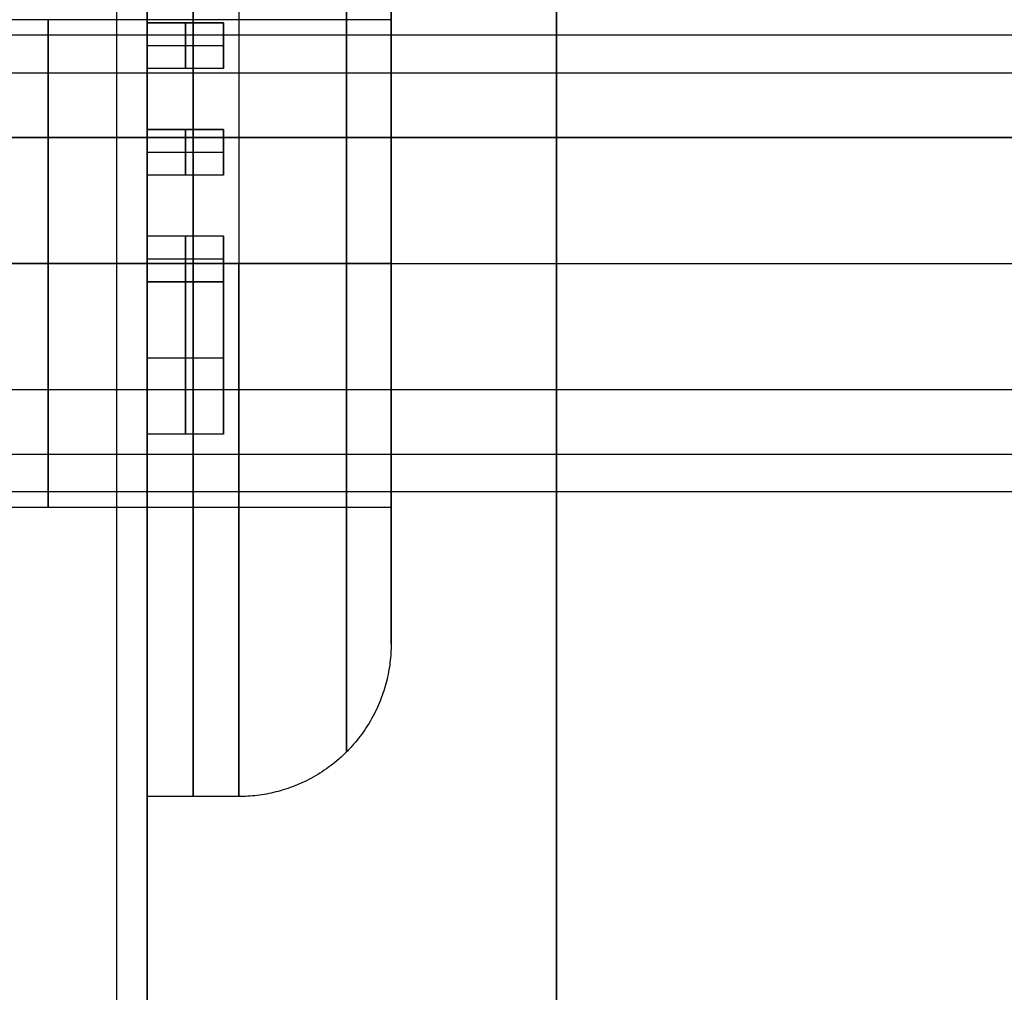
# Model space of a CAD drawing. Header units: millimetres. Extents: x -66 to 114, y 79 to 395.
# Tile 170 of 211: x 95.43 to 98.66, y 148.14 to 151.33. Entities that reach past the tile are written whole.
import ezdxf

# ---------------------------------------------------------------- set-up
doc = ezdxf.new("R2010")
doc.units = ezdxf.units.MM
doc.layers.add('Layer 01', color=7, linetype='Continuous', true_color=0x000000)

msp = doc.modelspace()

# ---------------------------------------------------------------- linework, layer by layer
at = {"layer": 'Layer 01'}
for p, q in [((96.1, 151.3233, -11.2), (95.85, 151.3233, -11.2)), ((95.975, 151.3233, -11.45), (95.975, 151.3233, -10.95)), ((95.975, 151.3233, -10.95), (95.975, 151.1733, -10.95)), ((95.975, 151.1733, -11.45), (95.975, 151.3233, -11.45)), ((96.1, 151.3233, -11.2), (96.1, 151.1733, -11.2)), ((95.85, 151.2483, -10.95), (96.1, 151.2483, -10.95)), ((95.85, 151.2483, -11.45), (96.1, 151.2483, -11.45)), ((96.1, 151.2483, -11.45), (96.1, 151.2483, -10.95)), ((93.2, 151.159, -18.9636), (106.55, 151.159, -18.9636)), ((93.2, 151.159, -23.5336), (106.55, 151.159, -23.5336)), ((96.1, 151.1733, -11.2), (95.85, 151.1733, -11.2)), ((95.975, 151.1733, -10.95), (95.975, 151.1733, -11.45)), ((96.1, 150.9733, -11.2), (95.85, 150.9733, -11.2)), ((95.975, 150.9733, -11.7), (95.975, 150.9733, -10.7)), ((95.975, 150.9733, -10.7), (95.975, 150.8233, -10.7)), ((95.975, 150.8233, -11.7), (95.975, 150.9733, -11.7)), ((96.1, 150.9733, -11.2), (96.1, 150.8233, -11.2)), ((93.2, 150.9469, -17.9243), (106.55, 150.9469, -17.9243)), ((95.85, 150.8983, -10.7), (96.1, 150.8983, -10.7)), ((95.85, 150.8983, -11.7), (96.1, 150.8983, -11.7)), ((96.1, 150.8983, -11.7), (96.1, 150.8983, -10.7)), ((96.1, 150.8233, -11.2), (95.85, 150.8233, -11.2)), ((95.975, 150.8233, -10.7), (95.975, 150.8233, -11.7)), ((96.1, 150.6233, -11.2), (95.85, 150.6233, -11.2)), ((95.975, 150.4733, -11.95), (95.975, 150.6233, -11.95)), ((95.975, 150.6233, -11.95), (95.975, 150.6233, -10.45)), ((95.975, 150.6233, -10.45), (95.975, 150.4733, -10.45)), ((96.1, 150.6233, -11.2), (96.1, 149.9733, -11.2)), ((95.85, 150.5483, -11.95), (96.1, 150.5483, -11.95)), ((95.85, 150.5483, -10.45), (96.1, 150.5483, -10.45)), ((93.2, 150.5333, -14.73), (106.55, 150.5333, -14.73)), ((93.2, 150.5333, -13.23), (106.55, 150.5333, -13.23)), ((96.65, 150.5333, -22.32), (93.3, 150.5333, -22.32)), ((96.65, 150.5333, -17.75), (93.3, 150.5333, -17.75)), ((96.65, 150.5333, -19.35), (93.3, 150.5333, -19.35)), ((96.65, 150.5333, -23.92), (93.3, 150.5333, -23.92)), ((96.65, 150.5333, -13.18), (94.4, 150.5333, -13.18)), ((96.65, 150.5333, -14.78), (94.4, 150.5333, -14.78)), ((96.15, 150.5333, -24.87), (95.85, 150.5333, -24.87)), ((96.15, 150.5333, -15.73), (95.85, 150.5333, -15.73)), ((96.15, 150.5333, -20.3), (95.85, 150.5333, -20.3)), ((96.15, 150.5333, -16.8), (95.85, 150.5333, -16.8)), ((96.15, 150.5333, -12.23), (95.85, 150.5333, -12.23)), ((96.15, 150.5333, -21.37), (95.85, 150.5333, -21.37)), ((96.65, 150.5333, -12.73), (96.65, 150.5333, -13.18)), ((96.65, 150.5333, -14.78), (96.65, 150.5333, -15.23)), ((96.65, 150.5333, -21.87), (96.65, 150.5333, -22.32)), ((96.65, 150.5333, -23.92), (96.65, 150.5333, -24.37)), ((96.65, 150.5333, -17.3), (96.65, 150.5333, -17.75)), ((96.65, 150.5333, -19.35), (96.65, 150.5333, -19.8)), ((96.1, 150.4733, -10.7825), (95.85, 150.4733, -10.7825)), ((96.1, 150.4733, -11.6075), (95.85, 150.4733, -11.6075)), ((95.975, 150.4733, -10.45), (95.975, 150.4733, -11.115)), ((95.975, 150.4733, -11.115), (95.975, 149.9733, -11.115)), ((95.975, 149.9733, -11.265), (95.975, 150.4733, -11.265)), ((95.975, 150.4733, -11.265), (95.975, 150.4733, -11.95)), ((96.1, 150.2983, -11.265), (96.1, 150.2983, -11.115)), ((95.85, 150.2233, -11.115), (96.1, 150.2233, -11.115)), ((95.85, 150.2233, -11.265), (96.1, 150.2233, -11.265)), ((96.1, 149.9733, -11.19), (95.85, 149.9733, -11.19)), ((95.975, 149.9733, -11.115), (95.975, 149.9733, -11.265)), ((93.2, 149.9077, -22.7064), (106.55, 149.9077, -22.7064)), ((93.2, 149.9077, -18.1364), (106.55, 149.9077, -18.1364)), ((96.65, 149.2833, -13.98), (96.65, 149.7333, -13.98)), ((96.65, 149.2833, -23.12), (96.65, 149.7333, -23.12)), ((96.65, 149.2833, -18.55), (96.65, 149.7333, -18.55)), ((95.85, 148.7833, -18.55), (95.85, 147.2233, -18.55))]:
    msp.add_line(p, q, dxfattribs=at)
at = {"layer": 'Layer 01', "extrusion": (-1, 0, 0)}
for centre, radius, start, end in [((-144.9733, -18.55, -97.1925), 15.856, 90, 270.00005), ((-150.5333, -23.12, -96), 1.75, 180, 0), ((-150.5333, -13.98, -96), 1.75, 180, 0), ((-150.5333, -18.55, -96), 1.75, 180, 0), ((-150.5333, -18.55, -96), 1.75, 0, 180), ((-150.5333, -13.98, -96), 1.75, 0, 180), ((-150.5333, -23.12, -96), 1.75, 0, 180), ((-150.5333, -13.98, -95.525), 0.8, 0, 180), ((-150.5333, -13.98, -95.525), 0.8, 180, 0)]:
    msp.add_arc(centre, radius, start, end, dxfattribs=at)
at = {"layer": 'Layer 01', "extrusion": (1, -2.43413e-32, -3.85395e-17)}
msp.add_arc((144.9733, -18.55, 95.75), 11.25, 180, 360, dxfattribs=at)
at = {"layer": 'Layer 01', "extrusion": (-1, 2.43413e-32, 3.85395e-17)}
msp.add_arc((-144.9733, -18.55, -95.75), 11.25, 0, 180, dxfattribs=at)
at = {"layer": 'Layer 01', "extrusion": (-1, -6.37258e-16, 3.85395e-17)}
msp.add_arc((-144.9733, -18.55, -95.85), 11.15, 180, 0, dxfattribs=at)
at = {"layer": 'Layer 01', "extrusion": (-1, 6.37258e-16, 3.85395e-17)}
msp.add_arc((-144.9733, -18.55, -95.85), 11.15, 0, 180, dxfattribs=at)
at = {"layer": 'Layer 01', "extrusion": (1, 0, -3.85395e-17)}
for start, end in [(180, 0), (0, 180)]:
    msp.add_arc((150.5333, -23.12, 95.85), 1.75, start, end, dxfattribs=at)
at = {"layer": 'Layer 01', "extrusion": (1, -4.06024e-15, -3.85395e-17)}
for centre, end in [((150.5333, -13.98, 95.85), 360), ((150.5333, -18.55, 95.85), 0)]:
    msp.add_arc(centre, 1.75, 180, end, dxfattribs=at)
at = {"layer": 'Layer 01', "extrusion": (1, 4.06024e-15, -3.85395e-17)}
for centre in [(150.5333, -18.55, 95.85), (150.5333, -13.98, 95.85)]:
    msp.add_arc(centre, 1.75, 0, 180, dxfattribs=at)
at = {"layer": 'Layer 01', "extrusion": (-1, 0, -8.12049e-15)}
msp.add_arc((-150.5333, -23.12, -96.15), 1.75, 180, 270, dxfattribs=at)
at = {"layer": 'Layer 01', "extrusion": (-1, -2.37906e-16, -7.88258e-15)}
for centre in [(-150.5333, -13.98, -96.15), (-150.5333, -18.55, -96.15)]:
    msp.add_arc(centre, 1.75, 180, 270, dxfattribs=at)
at = {"layer": 'Layer 01', "extrusion": (1, 0, -8.12049e-15)}
for centre in [(150.5333, -18.55, 96.15), (150.5333, -23.12, 96.15)]:
    msp.add_arc(centre, 1.75, 0, 90, dxfattribs=at)
at = {"layer": 'Layer 01', "extrusion": (1, 2.20812e-30, -8.12049e-15)}
msp.add_arc((150.5333, -13.98, 96.15), 1.75, 0, 90, dxfattribs=at)
at = {"layer": 'Layer 01', "extrusion": (-1, 8.88178e-15, 3.85395e-17)}
for centre in [(-150.5333, -13.98, -96.65), (-150.5333, -23.12, -96.65), (-150.5333, -18.55, -96.65)]:
    msp.add_arc(centre, 0.8, 0, 180, dxfattribs=at)
at = {"layer": 'Layer 01', "extrusion": (-1, -8.88178e-15, 3.85395e-17)}
for centre in [(-150.5333, -18.55, -96.65), (-150.5333, -23.12, -96.65), (-150.5333, -13.98, -96.65)]:
    msp.add_arc(centre, 0.8, 180, 0, dxfattribs=at)
at = {"layer": 'Layer 01', "extrusion": (-1, -9.96283e-15, -1.84234e-15)}
for centre in [(-150.5333, -23.12, -96.15), (-150.5333, -13.98, -96.15), (-150.5333, -18.55, -96.15)]:
    msp.add_arc(centre, 1.75, 270, 0, dxfattribs=at)
at = {"layer": 'Layer 01', "extrusion": (0, 1, 0)}
for centre, start, end in [((-96.15, -19.8, 150.5333), 180, 270), ((-96.15, -15.23, 150.5333), 180, 270), ((-96.15, -12.73, 150.5333), 90, 180), ((-96.15, -24.37, 150.5333), 180, 270)]:
    msp.add_arc(centre, 0.5, start, end, dxfattribs=at)
at = {"layer": 'Layer 01', "extrusion": (2.84495e-16, 1, 2.84495e-16)}
for centre in [(-96.15, -17.3, 150.5333), (-96.15, -21.87, 150.5333)]:
    msp.add_arc(centre, 0.5, 90, 180, dxfattribs=at)
at = {"layer": 'Layer 01', "extrusion": (-1, -2.37906e-16, 8.35839e-15)}
for centre in [(-150.5333, -18.55, -96.15), (-150.5333, -23.12, -96.15)]:
    msp.add_arc(centre, 1.75, 0, 90, dxfattribs=at)
at = {"layer": 'Layer 01', "extrusion": (1, 8.12049e-15, -7.48381e-30)}
msp.add_arc((150.5333, -13.98, 96.15), 1.75, 90, 180, dxfattribs=at)
at = {"layer": 'Layer 01'}
for points, weights in [([(96.5035, 150.5333, -20.1535), (96.5035, 153.7404, -20.1535), (96.5035, 153.7404, -16.9465), (96.5035, 150.5333, -16.9465)], [0.853553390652, 0.284517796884, 0.284517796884, 0.853553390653]), ([(96.5035, 150.5333, -15.5835), (96.5035, 153.7404, -15.5835), (96.5035, 153.7404, -12.3765), (96.5035, 150.5333, -12.3765)], [0.853553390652, 0.284517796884, 0.284517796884, 0.853553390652]), ([(96.5035, 150.5333, -24.7235), (96.5035, 153.7404, -24.7235), (96.5035, 153.7404, -21.5165), (96.5035, 150.5333, -21.5165)], [0.853553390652, 0.284517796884, 0.284517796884, 0.853553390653]), ([(96.5035, 150.5333, -21.5165), (96.5035, 147.3262, -21.5165), (96.5035, 147.3262, -24.7235), (96.5035, 150.5333, -24.7235)], [0.853553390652, 0.284517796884, 0.284517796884, 0.853553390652]), ([(96.5035, 150.5333, -12.3765), (96.5035, 147.3262, -12.3765), (96.5035, 147.3262, -15.5835), (96.5035, 150.5333, -15.5835)], [0.853553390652, 0.284517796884, 0.284517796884, 0.853553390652]), ([(96.5035, 150.5333, -16.9465), (96.5035, 147.3262, -16.9465), (96.5035, 147.3262, -20.1535), (96.5035, 150.5333, -20.1535)], [0.853553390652, 0.284517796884, 0.284517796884, 0.853553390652]), ([(96.65, 149.2833, -23.12), (96.65, 148.9904, -23.12), (96.4429, 148.7833, -23.12), (96.15, 148.7833, -23.12)], [0.499999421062, 0.402368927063, 0.402369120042, 0.5]), ([(96.65, 149.2833, -13.98), (96.65, 148.9904, -13.98), (96.4429, 148.7833, -13.98), (96.15, 148.7833, -13.98)], [0.499999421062, 0.402368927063, 0.402369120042, 0.5]), ([(96.65, 149.2833, -18.55), (96.65, 148.9904, -18.55), (96.4429, 148.7833, -18.55), (96.15, 148.7833, -18.55)], [0.499999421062, 0.402368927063, 0.402369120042, 0.5])]:
    msp.add_rational_spline(points, weights, degree=3, dxfattribs=at)
for points, knots in [([(96.65, 150.5333, -12.73), (96.65, 150.6925, -12.73), (96.65, 150.8458, -12.7593), (96.65, 151.0119, -12.8251), (96.65, 151.0333, -12.8341), (96.65, 151.0723, -12.8519), (96.65, 151.1299, -12.8799), (96.65, 151.2577, -12.9547), (96.65, 151.3563, -13.0352), (96.65, 151.539, -13.218), (96.65, 151.6322, -13.3597), (96.65, 151.7035, -13.5399), (96.65, 151.7098, -13.557), (96.65, 151.7226, -13.5944), (96.65, 151.7404, -13.6506), (96.65, 151.7724, -13.7837), (96.65, 151.7834, -13.9007), (96.65, 151.7833, -14.1386), (96.65, 151.754, -14.2927), (96.65, 151.6883, -14.4585), (96.65, 151.6792, -14.48), (96.65, 151.6614, -14.519), (96.65, 151.6334, -14.5765), (96.65, 151.5586, -14.7044), (96.65, 151.4781, -14.803), (96.65, 151.2954, -14.9856), (96.65, 151.1536, -15.0789), (96.65, 150.9734, -15.1502), (96.65, 150.9564, -15.1564), (96.65, 150.919, -15.1692), (96.65, 150.8628, -15.187), (96.65, 150.7298, -15.219), (96.65, 150.6127, -15.23), (96.65, 150.5333, -15.23)], [-3.943308, -3.943308, -3.943308, -3.943308, -3.450395, -3.450395, -3.38878, -3.38878, -3.327166, -3.203938, -2.957481, -2.957481, -2.464568, -2.464568, -2.402953, -2.402953, -2.341339, -2.218111, -1.971654, -1.971654, -1.478741, -1.478741, -1.417126, -1.417126, -1.355512, -1.232284, -0.985827, -0.985827, -0.492914, -0.492914, -0.431299, -0.431299, -0.369685, -0.246457, 0, 0, 0, 0]), ([(96.65, 150.5333, -21.87), (96.65, 150.6925, -21.87), (96.65, 150.8458, -21.8993), (96.65, 151.0119, -21.9651), (96.65, 151.0333, -21.9741), (96.65, 151.0723, -21.9919), (96.65, 151.1299, -22.0199), (96.65, 151.2577, -22.0947), (96.65, 151.3563, -22.1752), (96.65, 151.539, -22.358), (96.65, 151.6322, -22.4997), (96.65, 151.7035, -22.6799), (96.65, 151.7098, -22.697), (96.65, 151.7226, -22.7344), (96.65, 151.7404, -22.7906), (96.65, 151.7724, -22.9237), (96.65, 151.7834, -23.0407), (96.65, 151.7833, -23.2786), (96.65, 151.754, -23.4327), (96.65, 151.6883, -23.5985), (96.65, 151.6792, -23.62), (96.65, 151.6614, -23.659), (96.65, 151.6334, -23.7165), (96.65, 151.5586, -23.8444), (96.65, 151.4781, -23.943), (96.65, 151.2954, -24.1256), (96.65, 151.1536, -24.2189), (96.65, 150.9734, -24.2902), (96.65, 150.9564, -24.2964), (96.65, 150.919, -24.3092), (96.65, 150.8628, -24.327), (96.65, 150.7298, -24.359), (96.65, 150.6127, -24.37), (96.65, 150.5333, -24.37)], [-3.943308, -3.943308, -3.943308, -3.943308, -3.450395, -3.450395, -3.38878, -3.38878, -3.327166, -3.203938, -2.957481, -2.957481, -2.464568, -2.464568, -2.402953, -2.402953, -2.341339, -2.218111, -1.971654, -1.971654, -1.478741, -1.478741, -1.417126, -1.417126, -1.355512, -1.232284, -0.985827, -0.985827, -0.492914, -0.492914, -0.431299, -0.431299, -0.369685, -0.246457, 0, 0, 0, 0]), ([(96.65, 150.5333, -17.3), (96.65, 150.6925, -17.3), (96.65, 150.8458, -17.3293), (96.65, 151.0119, -17.3951), (96.65, 151.0333, -17.4041), (96.65, 151.0723, -17.4219), (96.65, 151.1299, -17.4499), (96.65, 151.2577, -17.5247), (96.65, 151.3563, -17.6052), (96.65, 151.539, -17.788), (96.65, 151.6322, -17.9297), (96.65, 151.7035, -18.1099), (96.65, 151.7098, -18.127), (96.65, 151.7226, -18.1644), (96.65, 151.7404, -18.2206), (96.65, 151.7724, -18.3537), (96.65, 151.7834, -18.4707), (96.65, 151.7833, -18.7086), (96.65, 151.754, -18.8627), (96.65, 151.6883, -19.0285), (96.65, 151.6792, -19.05), (96.65, 151.6614, -19.089), (96.65, 151.6334, -19.1465), (96.65, 151.5586, -19.2744), (96.65, 151.4781, -19.373), (96.65, 151.2954, -19.5556), (96.65, 151.1536, -19.6489), (96.65, 150.9734, -19.7202), (96.65, 150.9564, -19.7264), (96.65, 150.919, -19.7392), (96.65, 150.8628, -19.757), (96.65, 150.7298, -19.789), (96.65, 150.6127, -19.8), (96.65, 150.5333, -19.8)], [-3.943308, -3.943308, -3.943308, -3.943308, -3.450395, -3.450395, -3.38878, -3.38878, -3.327166, -3.203938, -2.957481, -2.957481, -2.464568, -2.464568, -2.402953, -2.402953, -2.341339, -2.218111, -1.971654, -1.971654, -1.478741, -1.478741, -1.417126, -1.417126, -1.355512, -1.232284, -0.985827, -0.985827, -0.492914, -0.492914, -0.431299, -0.431299, -0.369685, -0.246457, 0, 0, 0, 0]), ([(96.65, 150.5333, -12.73), (96.65, 150.4539, -12.73), (96.65, 150.3369, -12.741), (96.65, 150.2039, -12.773), (96.65, 150.1476, -12.7908), (96.65, 150.1103, -12.8036), (96.65, 150.0932, -12.8098), (96.65, 149.913, -12.8811), (96.65, 149.7713, -12.9744), (96.65, 149.5885, -13.157), (96.65, 149.508, -13.2556), (96.65, 149.4332, -13.3835), (96.65, 149.4052, -13.441), (96.65, 149.3875, -13.48), (96.65, 149.3784, -13.5015), (96.65, 149.3127, -13.6673), (96.65, 149.2834, -13.8214), (96.65, 149.2833, -14.0593), (96.65, 149.2942, -14.1763), (96.65, 149.3263, -14.3094), (96.65, 149.3441, -14.3656), (96.65, 149.3569, -14.403), (96.65, 149.3632, -14.4201), (96.65, 149.4344, -14.6003), (96.65, 149.5277, -14.742), (96.65, 149.7103, -14.9248), (96.65, 149.8089, -15.0053), (96.65, 149.9368, -15.0801), (96.65, 149.9944, -15.1081), (96.65, 150.0333, -15.1259), (96.65, 150.0548, -15.1349), (96.65, 150.2208, -15.2007), (96.65, 150.3742, -15.23), (96.65, 150.5333, -15.23)], [0, 0, 0, 0, 0.246457, 0.369685, 0.431299, 0.431299, 0.492914, 0.492914, 0.985827, 0.985827, 1.232284, 1.355512, 1.417126, 1.417126, 1.478741, 1.478741, 1.971654, 1.971654, 2.218111, 2.341339, 2.402953, 2.402953, 2.464568, 2.464568, 2.957481, 2.957481, 3.203938, 3.327166, 3.38878, 3.38878, 3.450395, 3.450395, 3.943308, 3.943308, 3.943308, 3.943308]), ([(96.65, 150.5333, -21.87), (96.65, 150.4539, -21.87), (96.65, 150.3369, -21.881), (96.65, 150.2039, -21.913), (96.65, 150.1476, -21.9308), (96.65, 150.1103, -21.9436), (96.65, 150.0932, -21.9498), (96.65, 149.913, -22.0211), (96.65, 149.7713, -22.1144), (96.65, 149.5885, -22.297), (96.65, 149.508, -22.3956), (96.65, 149.4332, -22.5235), (96.65, 149.4052, -22.581), (96.65, 149.3875, -22.62), (96.65, 149.3784, -22.6415), (96.65, 149.3127, -22.8073), (96.65, 149.2834, -22.9614), (96.65, 149.2833, -23.1993), (96.65, 149.2942, -23.3163), (96.65, 149.3263, -23.4494), (96.65, 149.3441, -23.5056), (96.65, 149.3569, -23.543), (96.65, 149.3632, -23.5601), (96.65, 149.4344, -23.7403), (96.65, 149.5277, -23.882), (96.65, 149.7103, -24.0648), (96.65, 149.8089, -24.1453), (96.65, 149.9368, -24.2201), (96.65, 149.9944, -24.2481), (96.65, 150.0333, -24.2659), (96.65, 150.0548, -24.2749), (96.65, 150.2208, -24.3407), (96.65, 150.3742, -24.37), (96.65, 150.5333, -24.37)], [0, 0, 0, 0, 0.246457, 0.369685, 0.431299, 0.431299, 0.492914, 0.492914, 0.985827, 0.985827, 1.232284, 1.355512, 1.417126, 1.417126, 1.478741, 1.478741, 1.971654, 1.971654, 2.218111, 2.341339, 2.402953, 2.402953, 2.464568, 2.464568, 2.957481, 2.957481, 3.203938, 3.327166, 3.38878, 3.38878, 3.450395, 3.450395, 3.943308, 3.943308, 3.943308, 3.943308]), ([(96.65, 150.5333, -17.3), (96.65, 150.4539, -17.3), (96.65, 150.3369, -17.311), (96.65, 150.2039, -17.343), (96.65, 150.1476, -17.3608), (96.65, 150.1103, -17.3736), (96.65, 150.0932, -17.3798), (96.65, 149.913, -17.4511), (96.65, 149.7713, -17.5444), (96.65, 149.5885, -17.727), (96.65, 149.508, -17.8256), (96.65, 149.4332, -17.9535), (96.65, 149.4052, -18.011), (96.65, 149.3875, -18.05), (96.65, 149.3784, -18.0715), (96.65, 149.3127, -18.2373), (96.65, 149.2834, -18.3914), (96.65, 149.2833, -18.6293), (96.65, 149.2942, -18.7463), (96.65, 149.3263, -18.8794), (96.65, 149.3441, -18.9356), (96.65, 149.3569, -18.973), (96.65, 149.3632, -18.9901), (96.65, 149.4344, -19.1703), (96.65, 149.5277, -19.312), (96.65, 149.7103, -19.4948), (96.65, 149.8089, -19.5753), (96.65, 149.9368, -19.6501), (96.65, 149.9944, -19.6781), (96.65, 150.0333, -19.6959), (96.65, 150.0548, -19.7049), (96.65, 150.2208, -19.7707), (96.65, 150.3742, -19.8), (96.65, 150.5333, -19.8)], [0, 0, 0, 0, 0.246457, 0.369685, 0.431299, 0.431299, 0.492914, 0.492914, 0.985827, 0.985827, 1.232284, 1.355512, 1.417126, 1.417126, 1.478741, 1.478741, 1.971654, 1.971654, 2.218111, 2.341339, 2.402953, 2.402953, 2.464568, 2.464568, 2.957481, 2.957481, 3.203938, 3.327166, 3.38878, 3.38878, 3.450395, 3.450395, 3.943308, 3.943308, 3.943308, 3.943308])]:
    msp.add_open_spline(points, degree=3, knots=knots, dxfattribs=at)
for points in [[(96.65, 151.3333, -23.12), (94.975, 151.3333, -23.12), (93.3, 151.3333, -23.12)], [(96.65, 151.3333, -18.55), (94.975, 151.3333, -18.55), (93.3, 151.3333, -18.55)], [(96.65, 151.3333, -13.98), (95.525, 151.3333, -13.98), (94.4, 151.3333, -13.98)], [(95.85, 151.3233, -11.45), (95.975, 151.3233, -11.45), (96.1, 151.3233, -11.45)], [(95.85, 151.3233, -10.95), (95.85, 151.3233, -11.2), (95.85, 151.3233, -11.45)], [(96.1, 151.3233, -10.95), (95.975, 151.3233, -10.95), (95.85, 151.3233, -10.95)], [(95.85, 151.1733, -10.95), (95.85, 151.2483, -10.95), (95.85, 151.3233, -10.95)], [(95.85, 151.3233, -11.45), (95.85, 151.2483, -11.45), (95.85, 151.1733, -11.45)], [(96.1, 151.1733, -10.95), (96.1, 151.2483, -10.95), (96.1, 151.3233, -10.95)], [(96.1, 151.3233, -11.45), (96.1, 151.2483, -11.45), (96.1, 151.1733, -11.45)], [(96.1, 151.3233, -10.95), (96.1, 151.3233, -11.2), (96.1, 151.3233, -11.45)], [(93.2, 151.2833, -13.98), (99.875, 151.2833, -13.98), (106.55, 151.2833, -13.98)], [(96.1, 151.1733, -10.95), (95.975, 151.1733, -10.95), (95.85, 151.1733, -10.95)], [(95.85, 151.1733, -11.45), (95.85, 151.1733, -11.2), (95.85, 151.1733, -10.95)], [(96.1, 151.1733, -11.45), (95.975, 151.1733, -11.45), (95.85, 151.1733, -11.45)], [(96.1, 151.1733, -11.45), (96.1, 151.1733, -11.2), (96.1, 151.1733, -10.95)], [(95.85, 150.9733, -11.7), (95.975, 150.9733, -11.7), (96.1, 150.9733, -11.7)], [(95.85, 150.9733, -10.7), (95.85, 150.9733, -11.2), (95.85, 150.9733, -11.7)], [(96.1, 150.9733, -10.7), (95.975, 150.9733, -10.7), (95.85, 150.9733, -10.7)], [(95.85, 150.8233, -10.7), (95.85, 150.8983, -10.7), (95.85, 150.9733, -10.7)], [(95.85, 150.9733, -11.7), (95.85, 150.8983, -11.7), (95.85, 150.8233, -11.7)], [(96.1, 150.8233, -10.7), (96.1, 150.8983, -10.7), (96.1, 150.9733, -10.7)], [(96.1, 150.9733, -11.7), (96.1, 150.8983, -11.7), (96.1, 150.8233, -11.7)], [(96.1, 150.9733, -10.7), (96.1, 150.9733, -11.2), (96.1, 150.9733, -11.7)], [(106.55, 150.9469, -22.4943), (99.875, 150.9469, -22.4943), (93.2, 150.9469, -22.4943)], [(106.55, 150.9469, -17.9243), (99.875, 150.9469, -17.9243), (93.2, 150.9469, -17.9243)], [(96.1, 150.8233, -10.7), (95.975, 150.8233, -10.7), (95.85, 150.8233, -10.7)], [(95.85, 150.8233, -11.7), (95.85, 150.8233, -11.2), (95.85, 150.8233, -10.7)], [(96.1, 150.8233, -11.7), (95.975, 150.8233, -11.7), (95.85, 150.8233, -11.7)], [(96.1, 150.8233, -11.7), (96.1, 150.8233, -11.2), (96.1, 150.8233, -10.7)], [(95.85, 150.6233, -11.95), (95.85, 150.5483, -11.95), (95.85, 150.4733, -11.95)], [(96.1, 150.6233, -11.95), (95.975, 150.6233, -11.95), (95.85, 150.6233, -11.95)], [(95.85, 150.6233, -10.45), (95.85, 150.6233, -11.2), (95.85, 150.6233, -11.95)], [(96.1, 150.6233, -10.45), (95.975, 150.6233, -10.45), (95.85, 150.6233, -10.45)], [(95.85, 150.4733, -10.45), (95.85, 150.5483, -10.45), (95.85, 150.6233, -10.45)], [(96.1, 150.6233, -11.95), (96.1, 150.5483, -11.95), (96.1, 150.4733, -11.95)], [(96.1, 150.6233, -10.45), (96.1, 150.6233, -11.2), (96.1, 150.6233, -11.95)], [(96.1, 150.4733, -10.45), (96.1, 150.5483, -10.45), (96.1, 150.6233, -10.45)], [(95.85, 150.4733, -10.45), (95.975, 150.4733, -10.45), (96.1, 150.4733, -10.45)], [(95.85, 150.4733, -11.115), (95.85, 150.4733, -10.7825), (95.85, 150.4733, -10.45)], [(96.1, 150.4733, -11.115), (95.975, 150.4733, -11.115), (95.85, 150.4733, -11.115)], [(95.85, 149.9733, -11.115), (95.85, 150.2233, -11.115), (95.85, 150.4733, -11.115)], [(95.85, 150.4733, -11.265), (95.85, 150.2233, -11.265), (95.85, 149.9733, -11.265)], [(96.1, 150.4733, -11.265), (95.975, 150.4733, -11.265), (95.85, 150.4733, -11.265)], [(95.85, 150.4733, -11.95), (95.85, 150.4733, -11.6075), (95.85, 150.4733, -11.265)], [(96.1, 150.4733, -11.95), (95.975, 150.4733, -11.95), (95.85, 150.4733, -11.95)], [(96.1, 150.4733, -11.115), (96.1, 150.4733, -10.7825), (96.1, 150.4733, -10.45)], [(96.1, 149.9733, -11.115), (96.1, 150.2233, -11.115), (96.1, 150.4733, -11.115)], [(96.1, 150.4733, -11.265), (96.1, 150.2233, -11.265), (96.1, 149.9733, -11.265)], [(96.1, 150.4733, -11.95), (96.1, 150.4733, -11.6075), (96.1, 150.4733, -11.265)], [(93.2, 150.1198, -23.7457), (99.875, 150.1198, -23.7457), (106.55, 150.1198, -23.7457)], [(93.2, 150.1198, -19.1757), (99.875, 150.1198, -19.1757), (106.55, 150.1198, -19.1757)], [(96.1, 149.9733, -11.115), (95.975, 149.9733, -11.115), (95.85, 149.9733, -11.115)], [(95.85, 149.9733, -11.265), (95.85, 149.9733, -11.19), (95.85, 149.9733, -11.115)], [(96.1, 149.9733, -11.265), (95.975, 149.9733, -11.265), (95.85, 149.9733, -11.265)], [(96.1, 149.9733, -11.265), (96.1, 149.9733, -11.19), (96.1, 149.9733, -11.115)], [(106.55, 149.7833, -13.98), (99.875, 149.7833, -13.98), (93.2, 149.7833, -13.98)], [(93.3, 149.7333, -23.12), (94.975, 149.7333, -23.12), (96.65, 149.7333, -23.12)], [(93.3, 149.7333, -18.55), (94.975, 149.7333, -18.55), (96.65, 149.7333, -18.55)], [(94.4, 149.7333, -13.98), (95.525, 149.7333, -13.98), (96.65, 149.7333, -13.98)], [(96.15, 148.7833, -23.12), (96, 148.7833, -23.12), (95.85, 148.7833, -23.12)], [(96.15, 148.7833, -13.98), (96, 148.7833, -13.98), (95.85, 148.7833, -13.98)], [(96.15, 148.7833, -18.55), (96, 148.7833, -18.55), (95.85, 148.7833, -18.55)]]:
    msp.add_open_spline(points, degree=2, dxfattribs=at)

doc.saveas('drawing.dxf')
